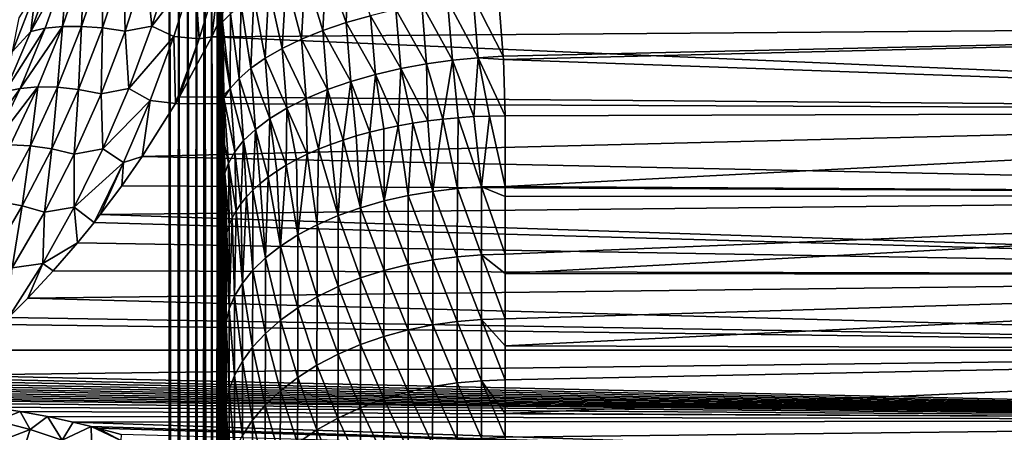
# Model space of a CAD drawing. Header units: metres. Extents: x -36 to 82, y -104 to 104.
# Tile 90 of 245: x 12 to 30, y -16 to -8. Entities that reach past the tile are written whole.
import ezdxf

# ---------------------------------------------------------------- set-up
doc = ezdxf.new("R2010")
doc.units = ezdxf.units.M
doc.layers.add('solid_FIT-SHOWER-153_SW0001', color=7, linetype='CONTINUOUS')

msp = doc.modelspace()

# ---------------------------------------------------------------- linework, layer by layer
at = {"layer": 'solid_FIT-SHOWER-153_SW0001'}
for points in [[(-14.693668, -42.661289, 16.90811), (14.69363, -42.661285, 16.90811), (14.69341, 0.000001, 16.90811)], [(-14.693445, 0, 16.90811), (-14.693668, -42.661289, 16.90811), (14.69341, 0.000001, 16.90811)], [(14.840259, -85.322609, 16.897287), (14.863843, -0.000003, 16.893169), (14.69341, 0.000001, 16.90811)], [(14.69363, -42.661285, 16.90811), (14.840259, -85.322609, 16.897287), (14.69341, 0.000001, 16.90811)], [(15.237673, -85.322609, 16.746943), (15.326338, 0.000001, 16.681465), (15.185075, 0, 16.778214)], [(15.237673, -85.322609, 16.746943), (15.336179, -85.322609, 16.674097), (15.326338, 0.000001, 16.681465)], [(15.447744, -85.322609, 16.564583), (15.449048, 0.000001, 16.562059), (15.326338, 0.000001, 16.681465)], [(15.34924, -85.322609, 16.662951), (15.447744, -85.322609, 16.564583), (15.326338, 0.000001, 16.681465)], [(15.336179, -85.322609, 16.674097), (15.34924, -85.322609, 16.662951), (15.326338, 0.000001, 16.681465)], [(15.447744, -85.322609, 16.564583), (15.459414, -85.322609, 16.550938), (15.449048, 0.000001, 16.562059)], [(15.531887, -85.322609, 16.453138), (15.549617, -0.000003, 16.423491), (15.449048, 0.000001, 16.562059)], [(15.459414, -85.322609, 16.550938), (15.531887, -85.322609, 16.453138), (15.449048, 0.000001, 16.562059)], [(14.840259, -85.322609, 16.897287), (14.86786, -85.322609, 16.892782), (14.863843, -0.000003, 16.893169)], [(14.981605, -85.322609, 16.865644), (15.029392, -0.000002, 16.849478), (14.863843, -0.000003, 16.893169)], [(14.86786, -85.322609, 16.892782), (14.981605, -85.322609, 16.865644), (14.863843, -0.000003, 16.893169)], [(14.981605, -85.322609, 16.865644), (15.035965, -85.322609, 16.847555), (15.029392, -0.000002, 16.849478)], [(15.114563, -85.322609, 16.815029), (15.185075, 0, 16.778214), (15.029392, -0.000002, 16.849478)], [(15.035965, -85.322609, 16.847555), (15.114563, -85.322609, 16.815029), (15.029392, -0.000002, 16.849478)], [(15.114563, -85.322609, 16.815029), (15.193583, -85.322609, 16.773954), (15.185075, 0, 16.778214)], [(15.193583, -85.322609, 16.773954), (15.237673, -85.322609, 16.746943), (15.185075, 0, 16.778214)], [(15.531887, -85.322609, 16.453138), (15.559357, -85.322609, 16.408405), (15.549617, -0.000003, 16.423491)], [(15.552677, -1.382191, 16.4184), (15.549617, -0.000003, 16.423491), (15.559357, -85.322609, 16.408405)], [(15.562223, -2.632337, 16.402006), (15.552677, -1.382191, 16.4184), (15.559357, -85.322609, 16.408405)], [(15.562223, -2.632337, 16.402006), (15.559357, -85.322609, 16.408405), (15.600142, -85.322609, 16.330135)], [(15.564146, -2.824377, 16.398613), (15.562223, -2.632337, 16.402006), (15.600142, -85.322609, 16.330135)], [(15.580478, -4.198067, 16.368481), (15.564146, -2.824377, 16.398613), (15.600142, -85.322609, 16.330135)], [(15.601105, -5.544863, 16.326429), (15.580478, -4.198067, 16.368481), (15.600142, -85.322609, 16.330135)], [(15.601105, -5.544863, 16.326429), (15.600142, -85.322609, 16.330135), (15.633045, -85.322609, 16.250856)], [(15.602719, -5.640616, 16.322916), (15.601105, -5.544863, 16.326429), (15.633045, -85.322609, 16.250856)], [(15.626426, -7.029202, 16.266562), (15.602719, -5.640616, 16.322916), (15.633045, -85.322609, 16.250856)], [(16.194208, -6.979848, -27.83548), (46.5, -6.809023, -27.893263), (46.5, -8.427298, -27.279453)], [(20.569891, -7.950819, 12.475847), (46.5, -8.427314, 12.279446), (46.5, -6.809039, 12.893258)], [(15.952712, -7.582722, -27.618458), (16.194208, -6.979848, -27.83548), (46.5, -8.427298, -27.279453)], [(15.628458, -7.146697, 16.261238), (15.626426, -7.029202, 16.266562), (15.633045, -85.322609, 16.250856)], [(15.628458, -7.146697, 16.261238), (15.633045, -85.322609, 16.250856), (15.650932, -85.322609, 16.197296)], [(15.650097, -8.398833, 16.197737), (15.628458, -7.146697, 16.261238), (15.650932, -85.322609, 16.197296)], [(15.792032, -8.259238, 15.797091), (15.628458, -7.146697, 16.261238), (15.650097, -8.398833, 16.197737)], [(13.175879, -7.363005, -28.974936), (12.789272, -8.483081, -28.429365), (12.880677, -7.397285, -29.341593)], [(13.132355, -8.481178, -28.097973), (12.789272, -8.483081, -28.429365), (13.175879, -7.363005, -28.974936)], [(13.512241, -7.354886, -28.63682), (13.132355, -8.481178, -28.097973), (13.175879, -7.363005, -28.974936)], [(13.507801, -8.509785, -27.802402), (13.132355, -8.481178, -28.097973), (13.512241, -7.354886, -28.63682)], [(13.88341, -7.373662, -28.335123), (13.507801, -8.509785, -27.802402), (13.512241, -7.354886, -28.63682)], [(13.907594, -8.568285, -27.548956), (13.507801, -8.509785, -27.802402), (13.88341, -7.373662, -28.335123)], [(14.28146, -7.418927, -28.076284), (13.907594, -8.568285, -27.548956), (13.88341, -7.373662, -28.335123)], [(14.742886, -7.332658, -27.928864), (14.384122, -8.477189, -27.427036), (14.28146, -7.418927, -28.076284)], [(15.148153, -7.491722, -27.739433), (14.384122, -8.477189, -27.427036), (14.742886, -7.332658, -27.928864)], [(17.893091, -7.274008, 13.480974), (17.496803, -7.393379, 13.71917), (17.852289, -8.414989, 13.159225)], [(17.893091, -7.274008, 13.480974), (17.852289, -8.414989, 13.159225), (18.288868, -8.290303, 12.9357)], [(12.880677, -7.397285, -29.341593), (12.224508, -8.574496, -29.167868), (12.631028, -7.455943, -29.728056)], [(12.880677, -7.397285, -29.341593), (12.4851, -8.514813, -28.788853), (12.224508, -8.574496, -29.167868)], [(12.631028, -7.455943, -29.728056), (12.224508, -8.574496, -29.167868), (12.312943, -7.867753, -29.967695)], [(12.789272, -8.483081, -28.429365), (12.4851, -8.514813, -28.788853), (12.880677, -7.397285, -29.341593)], [(14.384122, -8.477189, -27.427036), (13.907594, -8.568285, -27.548956), (14.28146, -7.418927, -28.076284)], [(15.148153, -7.491722, -27.739433), (14.779527, -8.663961, -27.232218), (14.384122, -8.477189, -27.427036)], [(15.228978, -8.706181, -27.16342), (14.779527, -8.663961, -27.232218), (15.148153, -7.491722, -27.739433)], [(15.594929, -7.524105, -27.657934), (15.228978, -8.706181, -27.16342), (15.148153, -7.491722, -27.739433)], [(15.594929, -7.524105, -27.657934), (15.455621, -8.666733, -27.175816), (15.228978, -8.706181, -27.16342)], [(15.594929, -7.524105, -27.657934), (15.952712, -7.582722, -27.618458), (15.455621, -8.666733, -27.175816)], [(17.124769, -7.522972, 13.995182), (16.782553, -7.661131, 14.305725), (17.057039, -8.708729, 13.734419)], [(17.124769, -7.522972, 13.995182), (17.057039, -8.708729, 13.734419), (17.439295, -8.55508, 13.426525)], [(17.496803, -7.393379, 13.71917), (17.124769, -7.522972, 13.995182), (17.439295, -8.55508, 13.426525)], [(17.496803, -7.393379, 13.71917), (17.439295, -8.55508, 13.426525), (17.852289, -8.414989, 13.159225)], [(15.455621, -8.666733, -27.175816), (15.952712, -7.582722, -27.618458), (46.5, -8.427298, -27.279453)], [(16.782553, -7.661131, 14.305725), (16.474947, -7.805943, 14.64652), (16.711851, -8.873608, 14.078366)], [(16.782553, -7.661131, 14.305725), (16.711851, -8.873608, 14.078366), (17.057039, -8.708729, 13.734419)], [(12.312943, -7.867753, -29.967695), (11.897537, -8.930847, -29.406042), (12.019745, -8.32598, -30.185055)], [(12.224508, -8.574496, -29.167868), (11.897537, -8.930847, -29.406042), (12.312943, -7.867753, -29.967695)], [(16.474947, -7.805943, 14.64652), (16.205755, -7.955328, 15.012483), (16.408905, -9.04704, 14.452686)], [(16.474947, -7.805943, 14.64652), (16.408905, -9.04704, 14.452686), (16.711851, -8.873608, 14.078366)], [(16.205755, -7.955328, 15.012483), (15.977634, -8.107135, 15.397978), (16.151953, -9.226132, 14.850866)], [(16.205755, -7.955328, 15.012483), (16.151953, -9.226132, 14.850866), (16.408905, -9.04704, 14.452686)], [(19.664637, -8.01887, 12.537729), (19.202461, -8.091798, 12.625373), (19.753584, -9.084847, 12.077489)], [(20.121389, -7.963202, 12.492488), (19.664637, -8.01887, 12.537729), (20.211378, -9.03964, 12.029387)], [(19.664637, -8.01887, 12.537729), (19.753584, -9.084847, 12.077489), (20.211378, -9.03964, 12.029387)], [(20.121389, -7.963202, 12.492488), (20.656105, -9.014861, 12.018767), (20.569891, -7.950819, 12.475847)], [(20.121389, -7.963202, 12.492488), (20.211378, -9.03964, 12.029387), (20.656105, -9.014861, 12.018767)], [(20.569891, -7.950819, 12.475847), (20.656105, -9.014861, 12.018767), (46.5, -8.427314, 12.279446)], [(15.977634, -8.107135, 15.397978), (15.792032, -8.259238, 15.797091), (15.943191, -9.407935, 15.265924)], [(15.977634, -8.107135, 15.397978), (15.943191, -9.407935, 15.265924), (16.151953, -9.226132, 14.850866)], [(18.741457, -8.18233, 12.757666), (18.288868, -8.290303, 12.9357), (18.828312, -9.234209, 12.300301)], [(19.202461, -8.091798, 12.625373), (18.741457, -8.18233, 12.757666), (19.290356, -9.149486, 12.16708)], [(18.741457, -8.18233, 12.757666), (18.828312, -9.234209, 12.300301), (19.290356, -9.149486, 12.16708)], [(19.202461, -8.091798, 12.625373), (19.290356, -9.149486, 12.16708), (19.753584, -9.084847, 12.077489)], [(15.455621, -8.666733, -27.175816), (46.5, -8.427298, -27.279453), (46.5, -9.99121, -26.537455)], [(15.792032, -8.259238, 15.797091), (15.650097, -8.398833, 16.197737), (15.783249, -9.589592, 15.690787)], [(15.650097, -8.398833, 16.197737), (15.650932, -85.322609, 16.197296), (15.678374, -85.322609, 16.082817)], [(15.657413, -8.832555, 16.172461), (15.650097, -8.398833, 16.197737), (15.678374, -85.322609, 16.082817)], [(15.783249, -9.589592, 15.690787), (15.650097, -8.398833, 16.197737), (15.657413, -8.832555, 16.172461)], [(15.792032, -8.259238, 15.797091), (15.783249, -9.589592, 15.690787), (15.943191, -9.407935, 15.265924)], [(17.852289, -8.414989, 13.159225), (17.439295, -8.55508, 13.426525), (17.937187, -9.463683, 12.700336)], [(18.288868, -8.290303, 12.9357), (17.852289, -8.414989, 13.159225), (18.374716, -9.339117, 12.478157)], [(17.852289, -8.414989, 13.159225), (17.937187, -9.463683, 12.700336), (18.374716, -9.339117, 12.478157)], [(18.288868, -8.290303, 12.9357), (18.374716, -9.339117, 12.478157), (18.828312, -9.234209, 12.300301)], [(20.659342, -9.070252, 11.993089), (46.5, -8.427314, 12.279446), (20.656105, -9.014861, 12.018767)], [(20.659342, -9.070252, 11.993089), (46.5, -9.991226, 11.537445), (46.5, -8.427314, 12.279446)], [(12.4851, -8.514813, -28.788853), (11.766757, -9.644164, -28.543112), (12.224508, -8.574496, -29.167868)], [(12.4851, -8.514813, -28.788853), (12.038461, -9.586607, -28.171644), (11.766757, -9.644164, -28.543112)], [(12.224508, -8.574496, -29.167868), (11.766757, -9.644164, -28.543112), (11.897537, -8.930847, -29.406042)], [(12.789272, -8.483081, -28.429365), (12.038461, -9.586607, -28.171644), (12.4851, -8.514813, -28.788853)], [(12.789272, -8.483081, -28.429365), (12.351528, -9.560365, -27.81942), (12.038461, -9.586607, -28.171644)], [(12.701001, -9.567345, -27.494841), (12.351528, -9.560365, -27.81942), (12.789272, -8.483081, -28.429365)], [(13.132355, -8.481178, -28.097973), (12.701001, -9.567345, -27.494841), (12.789272, -8.483081, -28.429365)], [(13.080142, -9.608106, -27.205473), (12.701001, -9.567345, -27.494841), (13.132355, -8.481178, -28.097973)], [(13.507801, -8.509785, -27.802402), (13.080142, -9.608106, -27.205473), (13.132355, -8.481178, -28.097973)], [(13.480855, -9.681775, -26.957493), (13.080142, -9.608106, -27.205473), (13.507801, -8.509785, -27.802402)], [(13.907594, -8.568285, -27.548956), (13.480855, -9.681775, -26.957493), (13.507801, -8.509785, -27.802402)], [(13.97366, -9.589303, -26.863087), (13.480855, -9.681775, -26.957493), (13.907594, -8.568285, -27.548956)], [(14.384122, -8.477189, -27.427036), (13.97366, -9.589303, -26.863087), (13.907594, -8.568285, -27.548956)], [(14.779527, -8.663961, -27.232218), (13.97366, -9.589303, -26.863087), (14.384122, -8.477189, -27.427036)], [(17.439295, -8.55508, 13.426525), (17.057039, -8.708729, 13.734419), (17.523321, -9.606719, 12.965094)], [(17.439295, -8.55508, 13.426525), (17.523321, -9.606719, 12.965094), (17.937187, -9.463683, 12.700336)], [(14.779527, -8.663961, -27.232218), (14.357068, -9.80401, -26.662094), (13.97366, -9.589303, -26.863087)], [(14.779527, -8.663961, -27.232218), (14.810666, -9.855822, -26.607925), (14.357068, -9.80401, -26.662094)], [(15.228978, -8.706181, -27.16342), (14.810666, -9.855822, -26.607925), (14.779527, -8.663961, -27.232218)], [(15.228978, -8.706181, -27.16342), (14.878646, -9.739923, -26.667261), (14.810666, -9.855822, -26.607925)], [(14.878646, -9.739923, -26.667261), (15.455621, -8.666733, -27.175816), (46.5, -9.99121, -26.537455)], [(15.228978, -8.706181, -27.16342), (15.455621, -8.666733, -27.175816), (14.878646, -9.739923, -26.667261)], [(17.057039, -8.708729, 13.734419), (16.711851, -8.873608, 14.078366), (17.140291, -9.766401, 13.269256)], [(17.057039, -8.708729, 13.734419), (17.140291, -9.766401, 13.269256), (17.523321, -9.606719, 12.965094)], [(15.670978, -9.700888, 16.117052), (15.657413, -8.832555, 16.172461), (15.678374, -85.322609, 16.082817)], [(15.783249, -9.589592, 15.690787), (15.657413, -8.832555, 16.172461), (15.670978, -9.700888, 16.117052)], [(16.711851, -8.873608, 14.078366), (16.408905, -9.04704, 14.452686), (16.794445, -9.940331, 13.608325)], [(16.711851, -8.873608, 14.078366), (16.794445, -9.940331, 13.608325), (17.140291, -9.766401, 13.269256)], [(16.408905, -9.04704, 14.452686), (16.151953, -9.226132, 14.850866), (16.490967, -10.125666, 13.976701)], [(16.408905, -9.04704, 14.452686), (16.490967, -10.125666, 13.976701), (16.794445, -9.940331, 13.608325)], [(19.753584, -9.084847, 12.077489), (19.290356, -9.149486, 12.16708), (19.580618, -10.134382, 11.603698)], [(19.753584, -9.084847, 12.077489), (19.580618, -10.134382, 11.603698), (19.855629, -10.108764, 11.555358)], [(20.211378, -9.03964, 12.029387), (19.753584, -9.084847, 12.077489), (20.133997, -10.090369, 11.520641)], [(19.753584, -9.084847, 12.077489), (19.855629, -10.108764, 11.555358), (20.133997, -10.090369, 11.520641)], [(20.211378, -9.03964, 12.029387), (20.133997, -10.090369, 11.520641), (20.413717, -10.079344, 11.499823)], [(20.659342, -9.070252, 11.993089), (20.656105, -9.014861, 12.018767), (20.211378, -9.03964, 12.029387)], [(20.211378, -9.03964, 12.029387), (20.413717, -10.079344, 11.499823), (20.6933, -10.075691, 11.492906)], [(20.659342, -9.070252, 11.993089), (20.211378, -9.03964, 12.029387), (20.6933, -10.075691, 11.492906)], [(20.659342, -9.070252, 11.993089), (20.6933, -10.075691, 11.492906), (46.5, -9.991226, 11.537445)], [(16.151953, -9.226132, 14.850866), (15.943191, -9.407935, 15.265924), (16.233614, -10.319259, 14.367981)], [(16.151953, -9.226132, 14.850866), (16.233614, -10.319259, 14.367981), (16.490967, -10.125666, 13.976701)], [(18.828312, -9.234209, 12.300301), (18.374716, -9.339117, 12.478157), (18.780081, -10.253879, 11.829126)], [(18.828312, -9.234209, 12.300301), (18.780081, -10.253879, 11.829126), (19.041912, -10.207069, 11.740828)], [(19.290356, -9.149486, 12.16708), (18.828312, -9.234209, 12.300301), (19.309389, -10.167146, 11.66551)], [(18.828312, -9.234209, 12.300301), (19.041912, -10.207069, 11.740828), (19.309389, -10.167146, 11.66551)], [(19.290356, -9.149486, 12.16708), (19.309389, -10.167146, 11.66551), (19.580618, -10.134382, 11.603698)], [(15.943191, -9.407935, 15.265924), (15.783249, -9.589592, 15.690787), (16.024584, -10.517838, 14.77532)], [(15.943191, -9.407935, 15.265924), (16.024584, -10.517838, 14.77532), (16.233614, -10.319259, 14.367981)], [(17.937187, -9.463683, 12.700336), (17.523321, -9.606719, 12.965094), (17.800406, -10.507448, 12.307415)], [(17.937187, -9.463683, 12.700336), (17.800406, -10.507448, 12.307415), (18.033531, -10.4345, 12.169822)], [(18.374716, -9.339117, 12.478157), (17.937187, -9.463683, 12.700336), (18.274876, -10.367825, 12.044059)], [(17.937187, -9.463683, 12.700336), (18.033531, -10.4345, 12.169822), (18.274876, -10.367825, 12.044059)], [(18.374716, -9.339117, 12.478157), (18.274876, -10.367825, 12.044059), (18.524294, -10.30748, 11.930235)], [(18.374716, -9.339117, 12.478157), (18.524294, -10.30748, 11.930235), (18.780081, -10.253879, 11.829126)], [(12.038461, -9.586607, -28.171644), (11.261037, -10.662571, -27.860889), (11.766757, -9.644164, -28.543112)], [(12.038461, -9.586607, -28.171644), (11.543564, -10.610292, -27.496782), (11.261037, -10.662571, -27.860889)], [(12.351528, -9.560365, -27.81942), (11.543564, -10.610292, -27.496782), (12.038461, -9.586607, -28.171644)], [(12.351528, -9.560365, -27.81942), (11.865008, -10.592473, -27.151646), (11.543564, -10.610292, -27.496782)], [(12.220129, -10.610974, -26.833714), (11.865008, -10.592473, -27.151646), (12.351528, -9.560365, -27.81942)], [(12.701001, -9.567345, -27.494841), (12.220129, -10.610974, -26.833714), (12.351528, -9.560365, -27.81942)], [(12.602009, -10.666173, -26.550404), (12.220129, -10.610974, -26.833714), (12.701001, -9.567345, -27.494841)], [(13.080142, -9.608106, -27.205473), (12.602009, -10.666173, -26.550404), (12.701001, -9.567345, -27.494841)], [(13.002492, -10.756886, -26.307756), (12.602009, -10.666173, -26.550404), (13.080142, -9.608106, -27.205473)], [(13.480855, -9.681775, -26.957493), (13.002492, -10.756886, -26.307756), (13.080142, -9.608106, -27.205473)], [(13.97366, -9.589303, -26.863087), (13.512393, -10.666453, -26.242357), (13.480855, -9.681775, -26.957493)], [(14.357068, -9.80401, -26.662094), (13.512393, -10.666453, -26.242357), (13.97366, -9.589303, -26.863087)], [(15.783249, -9.589592, 15.690787), (15.670978, -9.700888, 16.117052), (15.671862, -9.762603, 16.112896)], [(15.783249, -9.589592, 15.690787), (15.671862, -9.762603, 16.112896), (15.864503, -10.718178, 15.191797)], [(15.783249, -9.589592, 15.690787), (15.864503, -10.718178, 15.191797), (16.024584, -10.517838, 14.77532)], [(17.523321, -9.606719, 12.965094), (17.140291, -9.766401, 13.269256), (17.362085, -10.671144, 12.61616)], [(17.523321, -9.606719, 12.965094), (17.362085, -10.671144, 12.61616), (17.576153, -10.586488, 12.456492)], [(17.523321, -9.606719, 12.965094), (17.576153, -10.586488, 12.456492), (17.800406, -10.507448, 12.307415)], [(13.512393, -10.666453, -26.242357), (13.002492, -10.756886, -26.307756), (13.480855, -9.681775, -26.957493)], [(14.357068, -9.80401, -26.662094), (13.881503, -10.909212, -26.034428), (13.512393, -10.666453, -26.242357)], [(14.357068, -9.80401, -26.662094), (14.216047, -10.799694, -26.090767), (13.881503, -10.909212, -26.034428)], [(14.357068, -9.80401, -26.662094), (14.810666, -9.855822, -26.607925), (14.216047, -10.799694, -26.090767)], [(14.810666, -9.855822, -26.607925), (14.878646, -9.739923, -26.667261), (46.5, -9.99121, -26.537455)], [(15.671862, -9.762603, 16.112896), (15.670978, -9.700888, 16.117052), (15.678374, -85.322609, 16.082817)], [(15.671862, -9.762603, 16.112896), (15.678374, -85.322609, 16.082817), (15.682764, -85.322609, 16.05611)], [(15.682331, -10.587785, 16.054626), (15.671862, -9.762603, 16.112896), (15.682764, -85.322609, 16.05611)], [(15.752519, -10.917247, 15.610755), (15.671862, -9.762603, 16.112896), (15.682331, -10.587785, 16.054626)], [(15.864503, -10.718178, 15.191797), (15.671862, -9.762603, 16.112896), (15.752519, -10.917247, 15.610755)], [(17.140291, -9.766401, 13.269256), (16.794445, -9.940331, 13.608325), (17.15823, -10.761401, 12.78639)], [(17.140291, -9.766401, 13.269256), (17.15823, -10.761401, 12.78639), (17.362085, -10.671144, 12.61616)], [(14.216047, -10.799694, -26.090767), (14.810666, -9.855822, -26.607925), (46.5, -9.99121, -26.537455)], [(14.216047, -10.799694, -26.090767), (46.5, -9.99121, -26.537455), (46.5, -11.491524, -25.671236)], [(16.794445, -9.940331, 13.608325), (16.490967, -10.125666, 13.976701), (16.784719, -10.957128, 13.155536)], [(16.794445, -9.940331, 13.608325), (16.784719, -10.957128, 13.155536), (16.9655, -10.856873, 12.966452)], [(16.794445, -9.940331, 13.608325), (16.9655, -10.856873, 12.966452), (17.15823, -10.761401, 12.78639)], [(20.693157, -11.334971, 10.76933), (46.5, -11.491538, 10.671227), (46.5, -9.991226, 11.537445)], [(20.693157, -11.334971, 10.76933), (46.5, -9.991226, 11.537445), (20.6933, -10.075691, 11.492906)], [(16.490967, -10.125666, 13.976701), (16.233614, -10.319259, 14.367981), (16.460131, -11.171348, 13.55955)], [(16.490967, -10.125666, 13.976701), (16.460131, -11.171348, 13.55955), (16.615927, -11.062159, 13.353622)], [(16.490967, -10.125666, 13.976701), (16.615927, -11.062159, 13.353622), (16.784719, -10.957128, 13.155536)], [(19.400127, -11.42449, 10.913942), (19.309389, -10.167146, 11.66551), (19.041912, -10.207069, 11.740828)], [(19.400127, -11.42449, 10.913942), (19.580618, -10.134382, 11.603698), (19.309389, -10.167146, 11.66551)], [(19.838226, -11.373676, 10.83196), (19.580618, -10.134382, 11.603698), (19.400127, -11.42449, 10.913942)], [(19.838226, -11.373676, 10.83196), (19.855629, -10.108764, 11.555358), (19.580618, -10.134382, 11.603698)], [(20.27083, -11.344314, 10.784553), (19.855629, -10.108764, 11.555358), (19.838226, -11.373676, 10.83196)], [(20.27083, -11.344314, 10.784553), (20.133997, -10.090369, 11.520641), (19.855629, -10.108764, 11.555358)], [(20.27083, -11.344314, 10.784553), (20.413717, -10.079344, 11.499823), (20.133997, -10.090369, 11.520641)], [(20.27083, -11.344314, 10.784553), (20.693157, -11.334971, 10.76933), (20.413717, -10.079344, 11.499823)], [(20.693157, -11.334971, 10.76933), (20.6933, -10.075691, 11.492906), (20.413717, -10.079344, 11.499823)], [(16.233614, -10.319259, 14.367981), (16.024584, -10.517838, 14.77532), (16.188826, -11.401215, 13.993068)], [(16.233614, -10.319259, 14.367981), (16.188826, -11.401215, 13.993068), (16.317722, -11.284389, 13.772742)], [(16.233614, -10.319259, 14.367981), (16.317722, -11.284389, 13.772742), (16.460131, -11.171348, 13.55955)], [(18.530022, -11.594202, 11.187643), (18.524294, -10.30748, 11.930235), (18.274876, -10.367825, 12.044059)], [(18.530022, -11.594202, 11.187643), (18.780081, -10.253879, 11.829126), (18.524294, -10.30748, 11.930235)], [(18.962036, -11.497816, 11.032209), (18.780081, -10.253879, 11.829126), (18.530022, -11.594202, 11.187643)], [(18.962036, -11.497816, 11.032209), (19.041912, -10.207069, 11.740828), (18.780081, -10.253879, 11.829126)], [(19.400127, -11.42449, 10.913942), (19.041912, -10.207069, 11.740828), (18.962036, -11.497816, 11.032209)], [(16.024584, -10.517838, 14.77532), (15.864503, -10.718178, 15.191797), (15.974314, -11.643673, 14.450326)], [(16.024584, -10.517838, 14.77532), (15.974314, -11.643673, 14.450326), (16.074322, -11.521028, 14.219027)], [(16.024584, -10.517838, 14.77532), (16.074322, -11.521028, 14.219027), (16.188826, -11.401215, 13.993068)], [(17.709919, -11.855283, 11.6086), (17.800406, -10.507448, 12.307415), (17.576153, -10.586488, 12.456492)], [(18.110489, -11.713594, 11.380155), (17.800406, -10.507448, 12.307415), (17.709919, -11.855283, 11.6086)], [(18.110489, -11.713594, 11.380155), (18.033531, -10.4345, 12.169822), (17.800406, -10.507448, 12.307415)], [(18.110489, -11.713594, 11.380155), (18.274876, -10.367825, 12.044059), (18.033531, -10.4345, 12.169822)], [(18.530022, -11.594202, 11.187643), (18.274876, -10.367825, 12.044059), (18.110489, -11.713594, 11.380155)], [(12.220129, -10.610974, -26.833714), (11.691623, -11.610114, -26.120752), (11.865008, -10.592473, -27.151646)], [(12.074864, -11.682119, -25.843107), (11.691623, -11.610114, -26.120752), (12.220129, -10.610974, -26.833714)], [(12.602009, -10.666173, -26.550404), (12.074864, -11.682119, -25.843107), (12.220129, -10.610974, -26.833714)], [(12.473583, -11.791838, -25.605453), (12.074864, -11.682119, -25.843107), (12.602009, -10.666173, -26.550404)], [(13.002492, -10.756886, -26.307756), (12.473583, -11.791838, -25.605453), (12.602009, -10.666173, -26.550404)], [(13.512393, -10.666453, -26.242357), (13.001156, -11.706929, -25.570013), (13.002492, -10.756886, -26.307756)], [(13.881503, -10.909212, -26.034428), (13.001156, -11.706929, -25.570013), (13.512393, -10.666453, -26.242357)], [(15.682331, -10.587785, 16.054626), (15.682764, -85.322609, 16.05611), (15.693915, -85.322609, 15.908991)], [(15.687329, -11.100207, 16.016022), (15.682331, -10.587785, 16.054626), (15.693915, -85.322609, 15.908991)], [(15.752519, -10.917247, 15.610755), (15.682331, -10.587785, 16.054626), (15.687329, -11.100207, 16.016022)], [(15.864503, -10.718178, 15.191797), (15.752519, -10.917247, 15.610755), (15.888999, -11.768968, 14.686617)], [(15.864503, -10.718178, 15.191797), (15.888999, -11.768968, 14.686617), (15.974314, -11.643673, 14.450326)], [(17.334557, -12.017889, 11.870755), (17.362085, -10.671144, 12.61616), (17.15823, -10.761401, 12.78639)], [(17.709919, -11.855283, 11.6086), (17.362085, -10.671144, 12.61616), (17.334557, -12.017889, 11.870755)], [(17.709919, -11.855283, 11.6086), (17.576153, -10.586488, 12.456492), (17.362085, -10.671144, 12.61616)], [(13.001156, -11.706929, -25.570013), (12.473583, -11.791838, -25.605453), (13.002492, -10.756886, -26.307756)], [(13.85214, -11.32112, -25.777916), (14.216047, -10.799694, -26.090767), (46.5, -11.491524, -25.671236)], [(13.881503, -10.909212, -26.034428), (14.216047, -10.799694, -26.090767), (13.85214, -11.32112, -25.777916)], [(16.990112, -12.199399, 12.163372), (16.9655, -10.856873, 12.966452), (16.784719, -10.957128, 13.155536)], [(16.990112, -12.199399, 12.163372), (17.15823, -10.761401, 12.78639), (16.9655, -10.856873, 12.966452)], [(17.334557, -12.017889, 11.870755), (17.15823, -10.761401, 12.78639), (16.990112, -12.199399, 12.163372)], [(13.881503, -10.909212, -26.034428), (13.354082, -11.976986, -25.355022), (13.001156, -11.706929, -25.570013)], [(13.881503, -10.909212, -26.034428), (13.465562, -11.835114, -25.449375), (13.354082, -11.976986, -25.355022)], [(13.881503, -10.909212, -26.034428), (13.85214, -11.32112, -25.777916), (13.465562, -11.835114, -25.449375)], [(15.752519, -10.917247, 15.610755), (15.687329, -11.100207, 16.016022), (15.764188, -12.024849, 15.16918)], [(15.752519, -10.917247, 15.610755), (15.818969, -11.896021, 14.926227), (15.888999, -11.768968, 14.686617)], [(15.752519, -10.917247, 15.610755), (15.764188, -12.024849, 15.16918), (15.818969, -11.896021, 14.926227)], [(16.681477, -12.397243, 12.482309), (16.615927, -11.062159, 13.353622), (16.460131, -11.171348, 13.55955)], [(16.681477, -12.397243, 12.482309), (16.784719, -10.957128, 13.155536), (16.615927, -11.062159, 13.353622)], [(16.990112, -12.199399, 12.163372), (16.784719, -10.957128, 13.155536), (16.681477, -12.397243, 12.482309)], [(15.687329, -11.100207, 16.016022), (15.693873, -80.208374, 15.908256), (15.693829, -74.856888, 15.907791)], [(15.693783, -69.329132, 15.907608), (15.690228, -11.493245, 15.985221), (15.687329, -11.100207, 16.016022)], [(15.687329, -11.100207, 16.016022), (15.693829, -74.856888, 15.907791), (15.693783, -69.329132, 15.907608)], [(15.687329, -11.100207, 16.016022), (15.693915, -85.322609, 15.908991), (15.693873, -80.208374, 15.908256)], [(15.724827, -12.155252, 15.415101), (15.687329, -11.100207, 16.016022), (15.690228, -11.493245, 15.985221)], [(15.724827, -12.155252, 15.415101), (15.764188, -12.024849, 15.16918), (15.687329, -11.100207, 16.016022)], [(16.412485, -12.608416, 12.822723), (16.460131, -11.171348, 13.55955), (16.317722, -11.284389, 13.772742)], [(16.681477, -12.397243, 12.482309), (16.460131, -11.171348, 13.55955), (16.412485, -12.608416, 12.822723)], [(13.465562, -11.835114, -25.449375), (13.85214, -11.32112, -25.777916), (46.5, -11.491524, -25.671236)], [(16.185772, -12.829627, 13.179308), (16.188826, -11.401215, 13.993068), (16.074322, -11.521028, 14.219027)], [(16.412485, -12.608416, 12.822723), (16.188826, -11.401215, 13.993068), (16.185772, -12.829627, 13.179308)], [(16.412485, -12.608416, 12.822723), (16.317722, -11.284389, 13.772742), (16.188826, -11.401215, 13.993068)], [(19.838226, -11.373676, 10.83196), (19.400127, -11.42449, 10.913942), (19.837885, -12.587206, 10.020974)], [(19.838226, -11.373676, 10.83196), (19.837885, -12.587206, 10.020974), (20.270538, -12.554723, 9.975632)], [(20.27083, -11.344314, 10.784553), (19.838226, -11.373676, 10.83196), (20.270538, -12.554723, 9.975632)], [(20.27083, -11.344314, 10.784553), (20.270538, -12.554723, 9.975632), (20.692902, -12.544313, 9.961105)], [(20.27083, -11.344314, 10.784553), (20.693127, -11.514329, 10.656823), (20.693157, -11.334971, 10.76933)], [(20.27083, -11.344314, 10.784553), (20.692902, -12.544313, 9.961105), (20.693127, -11.514329, 10.656823)], [(20.693157, -11.334971, 10.76933), (20.693127, -11.514329, 10.656823), (46.5, -11.491538, 10.671227)], [(13.465562, -11.835114, -25.449375), (46.5, -11.491524, -25.671236), (46.5, -12.916047, -24.68784)], [(15.693352, -18.397642, 15.908463), (15.6933, -12.41727, 15.909026), (15.690228, -11.493245, 15.985221)], [(15.701195, -12.286291, 15.662222), (15.690228, -11.493245, 15.985221), (15.6933, -12.41727, 15.909026)], [(15.693401, -24.260601, 15.908073), (15.693352, -18.397642, 15.908463), (15.690228, -11.493245, 15.985221)], [(15.69345, -30.000105, 15.907854), (15.693401, -24.260601, 15.908073), (15.690228, -11.493245, 15.985221)], [(15.693498, -35.615929, 15.90784), (15.69345, -30.000105, 15.907854), (15.690228, -11.493245, 15.985221)], [(15.690228, -11.493245, 15.985221), (15.693684, -57.74033, 15.90842), (15.693632, -51.723423, 15.908717)], [(15.693783, -69.329132, 15.907608), (15.693734, -63.622791, 15.907878), (15.690228, -11.493245, 15.985221)], [(15.693632, -51.723423, 15.908717), (15.693588, -46.47583, 15.908532), (15.690228, -11.493245, 15.985221)], [(15.693588, -46.47583, 15.908532), (15.693544, -41.107307, 15.907891), (15.690228, -11.493245, 15.985221)], [(15.701195, -12.286291, 15.662222), (15.724827, -12.155252, 15.415101), (15.690228, -11.493245, 15.985221)], [(15.693544, -41.107307, 15.907891), (15.693498, -35.615929, 15.90784), (15.690228, -11.493245, 15.985221)], [(15.690228, -11.493245, 15.985221), (15.693734, -63.622791, 15.907878), (15.693684, -57.74033, 15.90842)], [(16.002703, -13.057459, 13.546556), (16.074322, -11.521028, 14.219027), (15.974314, -11.643673, 14.450326)], [(16.185772, -12.829627, 13.179308), (16.074322, -11.521028, 14.219027), (16.002703, -13.057459, 13.546556)], [(18.530022, -11.594202, 11.187643), (18.110489, -11.713594, 11.380155), (18.529537, -12.831256, 10.361067)], [(18.530022, -11.594202, 11.187643), (18.529537, -12.831256, 10.361067), (18.961596, -12.724582, 10.212453)], [(18.962036, -11.497816, 11.032209), (18.530022, -11.594202, 11.187643), (18.961596, -12.724582, 10.212453)], [(18.962036, -11.497816, 11.032209), (18.961596, -12.724582, 10.212453), (19.399734, -12.643434, 10.099369)], [(19.400127, -11.42449, 10.913942), (18.962036, -11.497816, 11.032209), (19.399734, -12.643434, 10.099369)], [(19.400127, -11.42449, 10.913942), (19.399734, -12.643434, 10.099369), (19.837885, -12.587206, 10.020974)], [(20.69281, -12.884287, 9.711773), (46.5, -12.916059, 9.68783), (46.5, -11.491538, 10.671227)], [(20.692902, -12.544313, 9.961105), (20.69281, -12.884287, 9.711773), (46.5, -11.491538, 10.671227)], [(20.693127, -11.514329, 10.656823), (20.692902, -12.544313, 9.961105), (46.5, -11.491538, 10.671227)], [(12.074864, -11.682119, -25.843107), (11.498634, -12.654773, -25.089802), (11.691623, -11.610114, -26.120752)], [(11.893669, -12.78537, -24.85659), (11.498634, -12.654773, -25.089802), (12.074864, -11.682119, -25.843107)], [(12.473583, -11.791838, -25.605453), (11.893669, -12.78537, -24.85659), (12.074864, -11.682119, -25.843107)], [(13.001156, -11.706929, -25.570013), (13.056691, -12.342362, -25.104433), (12.439521, -12.709413, -24.851442)], [(13.001156, -11.706929, -25.570013), (12.439521, -12.709413, -24.851442), (12.473583, -11.791838, -25.605453)], [(13.001156, -11.706929, -25.570013), (13.354082, -11.976986, -25.355022), (13.056691, -12.342362, -25.104433)], [(15.8634, -13.288532, 13.91902), (15.888999, -11.768968, 14.686617), (15.818969, -11.896021, 14.926227)], [(16.002703, -13.057459, 13.546556), (15.888999, -11.768968, 14.686617), (15.8634, -13.288532, 13.91902)], [(16.002703, -13.057459, 13.546556), (15.974314, -11.643673, 14.450326), (15.888999, -11.768968, 14.686617)], [(18.110489, -11.713594, 11.380155), (17.709919, -11.855283, 11.6086), (18.109968, -12.963398, 10.545125)], [(18.110489, -11.713594, 11.380155), (18.109968, -12.963398, 10.545125), (18.529537, -12.831256, 10.361067)], [(12.439521, -12.709413, -24.851442), (11.893669, -12.78537, -24.85659), (12.473583, -11.791838, -25.605453)], [(13.354082, -11.976986, -25.355022), (13.465562, -11.835114, -25.449375), (46.5, -12.916047, -24.68784)], [(15.766839, -13.519643, 14.291536), (15.818969, -11.896021, 14.926227), (15.764188, -12.024849, 15.16918)], [(15.8634, -13.288532, 13.91902), (15.818969, -11.896021, 14.926227), (15.766839, -13.519643, 14.291536)], [(17.709919, -11.855283, 11.6086), (17.334557, -12.017889, 11.870755), (17.709368, -13.120221, 10.763533)], [(17.709919, -11.855283, 11.6086), (17.709368, -13.120221, 10.763533), (18.109968, -12.963398, 10.545125)], [(13.056691, -12.342362, -25.104433), (13.354082, -11.976986, -25.355022), (46.5, -12.916047, -24.68784)], [(15.766839, -13.519643, 14.291536), (15.764188, -12.024849, 15.16918), (15.724827, -12.155252, 15.415101)], [(17.334557, -12.017889, 11.870755), (16.990112, -12.199399, 12.163372), (17.333986, -13.300198, 11.014163)], [(17.334557, -12.017889, 11.870755), (17.333986, -13.300198, 11.014163), (17.709368, -13.120221, 10.763533)], [(15.711017, -13.747883, 14.659418), (15.701195, -12.286291, 15.662222), (15.6933, -12.41727, 15.909026)], [(15.711017, -13.747883, 14.659418), (15.724827, -12.155252, 15.415101), (15.701195, -12.286291, 15.662222)], [(15.766839, -13.519643, 14.291536), (15.724827, -12.155252, 15.415101), (15.711017, -13.747883, 14.659418)], [(16.990112, -12.199399, 12.163372), (16.681477, -12.397243, 12.482309), (16.989536, -13.5011, 11.293909)], [(16.990112, -12.199399, 12.163372), (16.989536, -13.5011, 11.293909), (17.333986, -13.300198, 11.014163)], [(12.439521, -12.709413, -24.851442), (13.056691, -12.342362, -25.104433), (12.625591, -12.839685, -24.745071)], [(12.625591, -12.839685, -24.745071), (13.056691, -12.342362, -25.104433), (46.5, -12.916047, -24.68784)], [(15.693098, -18.025379, 14.547678), (15.6933, -12.41727, 15.909026), (15.693352, -18.397642, 15.908463)], [(15.693146, -13.975682, 15.010603), (15.6933, -12.41727, 15.909026), (15.693098, -18.025379, 14.547678)], [(15.711017, -13.747883, 14.659418), (15.6933, -12.41727, 15.909026), (15.693146, -13.975682, 15.010603)], [(16.681477, -12.397243, 12.482309), (16.412485, -12.608416, 12.822723), (16.680906, -13.72008, 11.59881)], [(16.681477, -12.397243, 12.482309), (16.680906, -13.72008, 11.59881), (16.989536, -13.5011, 11.293909)], [(16.412485, -12.608416, 12.822723), (16.185772, -12.829627, 13.179308), (16.411934, -13.953815, 11.924235)], [(16.412485, -12.608416, 12.822723), (16.411934, -13.953815, 11.924235), (16.680906, -13.72008, 11.59881)], [(19.399734, -12.643434, 10.099369), (18.961596, -12.724582, 10.212453), (19.399292, -13.80442, 9.204275)], [(19.399734, -12.643434, 10.099369), (19.399292, -13.80442, 9.204275), (19.837463, -13.743044, 9.129829)], [(19.837885, -12.587206, 10.020974), (19.399734, -12.643434, 10.099369), (19.837463, -13.743044, 9.129829)], [(19.837885, -12.587206, 10.020974), (19.837463, -13.743044, 9.129829), (20.270138, -13.707596, 9.086758)], [(20.270538, -12.554723, 9.975632), (19.837885, -12.587206, 10.020974), (20.270138, -13.707596, 9.086758)], [(20.270538, -12.554723, 9.975632), (20.270138, -13.707596, 9.086758), (20.692528, -13.696327, 9.072888)], [(20.270538, -12.554723, 9.975632), (20.69281, -12.884287, 9.711773), (20.692902, -12.544313, 9.961105)], [(20.270538, -12.554723, 9.975632), (20.692528, -13.696327, 9.072888), (20.69281, -12.884287, 9.711773)], [(12.439521, -12.709413, -24.851442), (12.172277, -13.32404, -24.373646), (11.825591, -13.671254, -24.093576)], [(12.439521, -12.709413, -24.851442), (11.825591, -13.671254, -24.093576), (11.893669, -12.78537, -24.85659)], [(12.439521, -12.709413, -24.851442), (12.625591, -12.839685, -24.745071), (12.172277, -13.32404, -24.373646)], [(18.961596, -12.724582, 10.212453), (18.529537, -12.831256, 10.361067), (18.961134, -13.893007, 9.311648)], [(18.961596, -12.724582, 10.212453), (18.961134, -13.893007, 9.311648), (19.399292, -13.80442, 9.204275)], [(12.172277, -13.32404, -24.373646), (12.625591, -12.839685, -24.745071), (46.5, -12.916047, -24.68784)], [(12.172277, -13.32404, -24.373646), (46.5, -12.916047, -24.68784), (46.5, -14.256722, -23.593287)], [(16.185772, -12.829627, 13.179308), (16.002703, -13.057459, 13.546556), (16.185251, -14.198657, 12.26511)], [(16.185772, -12.829627, 13.179308), (16.185251, -14.198657, 12.26511), (16.411934, -13.953815, 11.924235)], [(18.109968, -12.963398, 10.545125), (17.709368, -13.120221, 10.763533), (18.109472, -14.153738, 9.62749)], [(18.109968, -12.963398, 10.545125), (18.109472, -14.153738, 9.62749), (18.529058, -14.009468, 9.452747)], [(18.529537, -12.831256, 10.361067), (18.109968, -12.963398, 10.545125), (18.529058, -14.009468, 9.452747)], [(18.529537, -12.831256, 10.361067), (18.529058, -14.009468, 9.452747), (18.961134, -13.893007, 9.311648)], [(20.692295, -14.177168, 8.663474), (46.5, -14.256732, 8.593278), (46.5, -12.916059, 9.68783)], [(20.692528, -13.696327, 9.072888), (20.692295, -14.177168, 8.663474), (46.5, -12.916059, 9.68783)], [(20.69281, -12.884287, 9.711773), (20.692528, -13.696327, 9.072888), (46.5, -12.916059, 9.68783)], [(16.002703, -13.057459, 13.546556), (15.8634, -13.288532, 13.91902), (16.002224, -14.450827, 12.616171)], [(16.002703, -13.057459, 13.546556), (16.002224, -14.450827, 12.616171), (16.185251, -14.198657, 12.26511)], [(17.709368, -13.120221, 10.763533), (17.333986, -13.300198, 11.014163), (17.70886, -14.324958, 9.834836)], [(17.709368, -13.120221, 10.763533), (17.70886, -14.324958, 9.834836), (18.109472, -14.153738, 9.62749)], [(11.825591, -13.671254, -24.093576), (12.172277, -13.32404, -24.373646), (46.5, -14.256722, -23.593287)], [(15.8634, -13.288532, 13.91902), (15.766839, -13.519643, 14.291536), (15.862971, -14.706579, 12.972207)], [(15.8634, -13.288532, 13.91902), (15.862971, -14.706579, 12.972207), (16.002224, -14.450827, 12.616171)], [(17.333986, -13.300198, 11.014163), (16.989536, -13.5011, 11.293909), (17.333471, -14.521462, 10.072765)], [(17.333986, -13.300198, 11.014163), (17.333471, -14.521462, 10.072765), (17.70886, -14.324958, 9.834836)], [(15.766839, -13.519643, 14.291536), (15.711017, -13.747883, 14.659418), (15.766468, -14.962371, 13.328284)], [(15.766839, -13.519643, 14.291536), (15.766468, -14.962371, 13.328284), (15.862971, -14.706579, 12.972207)], [(16.989536, -13.5011, 11.293909), (16.680906, -13.72008, 11.59881), (16.989019, -14.740814, 10.338329)], [(16.989536, -13.5011, 11.293909), (16.989019, -14.740814, 10.338329), (17.333471, -14.521462, 10.072765)], [(11.696746, -13.795695, -23.990263), (11.825591, -13.671254, -24.093576), (46.5, -14.256722, -23.593287)], [(20.270138, -13.707596, 9.086758), (20.692295, -14.177168, 8.663474), (20.692528, -13.696327, 9.072888)], [(11.198994, -14.254942, -23.594925), (11.696746, -13.795695, -23.990263), (46.5, -14.256722, -23.593287)], [(15.711017, -13.747883, 14.659418), (15.693146, -13.975682, 15.010603), (15.710708, -15.214981, 13.67992)], [(15.711017, -13.747883, 14.659418), (15.710708, -15.214981, 13.67992), (15.766468, -14.962371, 13.328284)], [(16.680906, -13.72008, 11.59881), (16.411934, -13.953815, 11.924235), (16.680391, -14.979909, 10.627767)], [(16.680906, -13.72008, 11.59881), (16.680391, -14.979909, 10.627767), (16.989019, -14.740814, 10.338329)], [(19.399292, -13.80442, 9.204275), (18.961134, -13.893007, 9.311648), (19.398407, -14.9023, 8.232763)], [(19.399292, -13.80442, 9.204275), (19.398407, -14.9023, 8.232763), (19.836679, -14.836042, 8.162564)], [(19.837463, -13.743044, 9.129829), (19.399292, -13.80442, 9.204275), (19.836679, -14.836042, 8.162564)], [(19.837463, -13.743044, 9.129829), (19.836679, -14.836042, 8.162564), (20.269455, -14.797787, 8.121929)], [(20.270138, -13.707596, 9.086758), (19.837463, -13.743044, 9.129829), (20.269455, -14.797787, 8.121929)], [(20.270138, -13.707596, 9.086758), (20.269455, -14.797787, 8.121929), (20.691942, -14.785622, 8.108825)], [(20.270138, -13.707596, 9.086758), (20.691942, -14.785622, 8.108825), (20.692295, -14.177168, 8.663474)], [(15.693118, -14.190163, 14.877054), (15.693146, -13.975682, 15.010603), (15.693098, -18.025379, 14.547678)], [(15.710708, -15.214981, 13.67992), (15.693146, -13.975682, 15.010603), (15.693118, -14.190163, 14.877054)], [(16.411934, -13.953815, 11.924235), (16.185251, -14.198657, 12.26511), (16.411425, -15.235112, 10.936681)], [(16.411934, -13.953815, 11.924235), (16.411425, -15.235112, 10.936681), (16.680391, -14.979909, 10.627767)], [(18.529058, -14.009468, 9.452747), (18.109472, -14.153738, 9.62749), (18.527987, -15.123701, 8.466994)], [(18.529058, -14.009468, 9.452747), (18.527987, -15.123701, 8.466994), (18.960152, -14.997948, 8.33399)], [(18.961134, -13.893007, 9.311648), (18.529058, -14.009468, 9.452747), (18.960152, -14.997948, 8.33399)], [(18.961134, -13.893007, 9.311648), (18.960152, -14.997948, 8.33399), (19.398407, -14.9023, 8.232763)], [(15.692903, -15.471799, 14.018085), (15.693118, -14.190163, 14.877054), (15.693098, -18.025379, 14.547678)], [(15.710708, -15.214981, 13.67992), (15.693118, -14.190163, 14.877054), (15.692903, -15.471799, 14.018085)], [(16.185251, -14.198657, 12.26511), (16.002224, -14.450827, 12.616171), (16.184755, -15.502445, 11.260255)], [(16.185251, -14.198657, 12.26511), (16.184755, -15.502445, 11.260255), (16.411425, -15.235112, 10.936681)], [(18.109472, -14.153738, 9.62749), (17.70886, -14.324958, 9.834836), (18.108324, -15.279488, 8.631698)], [(18.109472, -14.153738, 9.62749), (18.108324, -15.279488, 8.631698), (18.527987, -15.123701, 8.466994)], [(20.692295, -14.177168, 8.663474), (20.691942, -14.785622, 8.108825), (46.5, -14.256732, 8.593278)], [(10.679022, -14.701518, -23.188065), (11.198994, -14.254942, -23.594925), (46.5, -14.256722, -23.593287)], [(10.679022, -14.701518, -23.188065), (46.5, -14.256722, -23.593287), (46.5, -15.506069, -22.393337)], [(17.70886, -14.324958, 9.834836), (17.333471, -14.521462, 10.072765), (17.707653, -15.464382, 8.827117)], [(17.70886, -14.324958, 9.834836), (17.707653, -15.464382, 8.827117), (18.108324, -15.279488, 8.631698)], [(20.691483, -15.384984, 7.518397), (46.5, -15.506076, 7.393331), (46.5, -14.256732, 8.593278)], [(20.691942, -14.785622, 8.108825), (20.691483, -15.384984, 7.518397), (46.5, -14.256732, 8.593278)], [(16.002224, -14.450827, 12.616171), (15.862971, -14.706579, 12.972207), (16.001745, -15.777778, 11.593491)], [(16.002224, -14.450827, 12.616171), (16.001745, -15.777778, 11.593491), (16.184755, -15.502445, 11.260255)], [(17.333471, -14.521462, 10.072765), (16.989019, -14.740814, 10.338329), (17.332228, -15.676581, 9.051348)], [(17.333471, -14.521462, 10.072765), (17.332228, -15.676581, 9.051348), (17.707653, -15.464382, 8.827117)], [(10.59264, -14.807174, -23.088381), (10.638189, -14.756638, -23.136229), (46.5, -15.506069, -22.393337)], [(10.638189, -14.756638, -23.136229), (10.679022, -14.701518, -23.188065), (46.5, -15.506069, -22.393337)], [(15.862971, -14.706579, 12.972207), (15.766468, -14.962371, 13.328284), (15.862514, -16.057024, 11.931444)], [(15.862971, -14.706579, 12.972207), (15.862514, -16.057024, 11.931444), (16.001745, -15.777778, 11.593491)], [(16.989019, -14.740814, 10.338329), (16.680391, -14.979909, 10.627767), (16.987762, -15.913454, 9.301608)], [(16.989019, -14.740814, 10.338329), (16.987762, -15.913454, 9.301608), (17.332228, -15.676581, 9.051348)], [(10.462712, -14.935541, -22.965433), (10.501805, -14.895222, -23.004269), (46.5, -15.506069, -22.393337)], [(10.501805, -14.895222, -23.004269), (10.545656, -14.853275, -23.044458), (46.5, -15.506069, -22.393337)], [(10.545656, -14.853275, -23.044458), (10.59264, -14.807174, -23.088381), (46.5, -15.506069, -22.393337)], [(19.398407, -14.9023, 8.232763), (18.960152, -14.997948, 8.33399), (19.397354, -15.931937, 7.18924)], [(19.398407, -14.9023, 8.232763), (19.397354, -15.931937, 7.18924), (19.835686, -15.861121, 7.123601)], [(19.836679, -14.836042, 8.162564), (19.398407, -14.9023, 8.232763), (19.835686, -15.861121, 7.123601)], [(19.836679, -14.836042, 8.162564), (19.835686, -15.861121, 7.123601), (20.268522, -15.820251, 7.085575)], [(20.269455, -14.797787, 8.121929), (19.836679, -14.836042, 8.162564), (20.268522, -15.820251, 7.085575)], [(20.269455, -14.797787, 8.121929), (20.268522, -15.820251, 7.085575), (20.691057, -15.807282, 7.073257)], [(20.269455, -14.797787, 8.121929), (20.691483, -15.384984, 7.518397), (20.691942, -14.785622, 8.108825)], [(20.269455, -14.797787, 8.121929), (20.691057, -15.807282, 7.073257), (20.691483, -15.384984, 7.518397)], [(10.387043, -15.088188, -22.816545), (10.389873, -15.05202, -22.852091), (46.5, -15.506069, -22.393337)], [(10.395039, -15.120636, -22.784513), (10.387043, -15.088188, -22.816545), (46.5, -15.506069, -22.393337)], [(10.389873, -15.05202, -22.852091), (10.404333, -15.013691, -22.889578), (46.5, -15.506069, -22.393337)], [(10.404333, -15.013691, -22.889578), (10.429607, -14.974913, -22.927313), (46.5, -15.506069, -22.393337)], [(10.429607, -14.974913, -22.927313), (10.462712, -14.935541, -22.965433), (46.5, -15.506069, -22.393337)], [(15.766468, -14.962371, 13.328284), (15.710708, -15.214981, 13.67992), (15.766033, -16.336313, 12.26943)], [(15.766468, -14.962371, 13.328284), (15.766033, -16.336313, 12.26943), (15.862514, -16.057024, 11.931444)], [(16.680391, -14.979909, 10.627767), (16.411425, -15.235112, 10.936681), (16.679146, -16.171644, 9.574351)], [(16.680391, -14.979909, 10.627767), (16.679146, -16.171644, 9.574351), (16.987762, -15.913454, 9.301608)], [(18.960152, -14.997948, 8.33399), (18.527987, -15.123701, 8.466994), (18.95904, -16.034184, 7.283856)], [(18.960152, -14.997948, 8.33399), (18.95904, -16.034184, 7.283856), (19.397354, -15.931937, 7.18924)], [(10.413235, -15.148283, -22.757114), (10.395039, -15.120636, -22.784513), (46.5, -15.506069, -22.393337)], [(10.980855, -15.204791, -22.7008), (10.413235, -15.148283, -22.757114), (46.5, -15.506069, -22.393337)], [(11.521899, -15.271972, -22.633303), (10.980855, -15.204791, -22.7008), (46.5, -15.506069, -22.393337)], [(12.036171, -15.34971, -22.554447), (11.521899, -15.271972, -22.633303), (46.5, -15.506069, -22.393337)], [(11.62089, -15.512392, -22.403345), (11.521899, -15.271972, -22.633303), (12.036171, -15.34971, -22.554447)], [(15.710708, -15.214981, 13.67992), (15.692903, -15.471799, 14.018085), (15.710299, -16.612125, 12.603195)], [(15.710708, -15.214981, 13.67992), (15.710299, -16.612125, 12.603195), (15.766033, -16.336313, 12.26943)], [(16.411425, -15.235112, 10.936681), (16.184755, -15.502445, 11.260255), (16.410217, -16.447224, 9.865431)], [(16.411425, -15.235112, 10.936681), (16.410217, -16.447224, 9.865431), (16.679146, -16.171644, 9.574351)], [(18.108324, -15.279488, 8.631698), (17.707653, -15.464382, 8.827117), (18.107115, -16.335184, 7.562042)], [(18.108324, -15.279488, 8.631698), (18.107115, -16.335184, 7.562042), (18.526821, -16.168625, 7.408148)], [(18.527987, -15.123701, 8.466994), (18.108324, -15.279488, 8.631698), (18.526821, -16.168625, 7.408148)], [(18.527987, -15.123701, 8.466994), (18.526821, -16.168625, 7.408148), (18.95904, -16.034184, 7.283856)], [(12.216703, -15.666672, -22.250233), (11.62089, -15.512392, -22.403345), (12.036171, -15.34971, -22.554447)], [(12.522456, -15.438042, -22.463852), (12.036171, -15.34971, -22.554447), (46.5, -15.506069, -22.393337)], [(12.216703, -15.666672, -22.250233), (12.036171, -15.34971, -22.554447), (12.522456, -15.438042, -22.463852)], [(12.785888, -15.859934, -22.057745), (12.216703, -15.666672, -22.250233), (12.522456, -15.438042, -22.463852)], [(12.984196, -15.53618, -22.361935), (12.522456, -15.438042, -22.463852), (46.5, -15.506069, -22.393337)], [(12.785888, -15.859934, -22.057745), (12.522456, -15.438042, -22.463852), (12.984196, -15.53618, -22.361935)], [(20.691483, -15.384984, 7.518397), (20.691057, -15.807282, 7.073257), (46.5, -15.506076, 7.393331)], [(11.514628, -15.937243, -22.064768), (11.62089, -15.512392, -22.403345), (12.216703, -15.666672, -22.250233)], [(12.785888, -15.859934, -22.057745), (12.984196, -15.53618, -22.361935), (13.302139, -15.612123, -22.282139)], [(13.316353, -16.092491, -21.825436), (12.785888, -15.859934, -22.057745), (13.302139, -15.612123, -22.282139)], [(12.984196, -15.53618, -22.361935), (46.5, -15.506069, -22.393337), (46.5, -16.654097, -21.097334)], [(13.302139, -15.612123, -22.282139), (12.984196, -15.53618, -22.361935), (46.5, -16.654097, -21.097334)], [(13.423487, -15.643226, -22.24922), (13.302139, -15.612123, -22.282139), (46.5, -16.654097, -21.097334)], [(13.835441, -15.86486, -22.01409), (13.302139, -15.612123, -22.282139), (13.423487, -15.643226, -22.24922)], [(13.316353, -16.092491, -21.825436), (13.302139, -15.612123, -22.282139), (13.835441, -15.86486, -22.01409)], [(15.692903, -15.471799, 14.018085), (15.693098, -18.025379, 14.547678), (15.692671, -18.025379, 13.209768)], [(15.692836, -15.773532, 13.797855), (15.692903, -15.471799, 14.018085), (15.692671, -18.025379, 13.209768)], [(15.710299, -16.612125, 12.603195), (15.692903, -15.471799, 14.018085), (15.692836, -15.773532, 13.797855)], [(16.184755, -15.502445, 11.260255), (16.001745, -15.777778, 11.593491), (16.183609, -16.735897, 10.170307)], [(16.184755, -15.502445, 11.260255), (16.183609, -16.735897, 10.170307), (16.410217, -16.447224, 9.865431)], [(17.707653, -15.464382, 8.827117), (17.332228, -15.676581, 9.051348), (17.706409, -16.532871, 7.744617)], [(17.707653, -15.464382, 8.827117), (17.706409, -16.532871, 7.744617), (18.107115, -16.335184, 7.562042)], [(20.690197, -16.500557, 6.283383), (46.5, -16.6541, 6.09733), (46.5, -15.506076, 7.393331)], [(20.691057, -15.807282, 7.073257), (20.690197, -16.500557, 6.283383), (46.5, -15.506076, 7.393331)], [(12.075549, -16.089399, -21.920607), (11.514628, -15.937243, -22.064768), (12.216703, -15.666672, -22.250233)], [(12.075549, -16.089399, -21.920607), (12.216703, -15.666672, -22.250233), (12.785888, -15.859934, -22.057745)], [(13.838947, -15.759143, -22.125299), (13.423487, -15.643226, -22.24922), (46.5, -16.654097, -21.097334)], [(13.835441, -15.86486, -22.01409), (13.423487, -15.643226, -22.24922), (13.838947, -15.759143, -22.125299)], [(17.332228, -15.676581, 9.051348), (16.987762, -15.913454, 9.301608), (17.330961, -16.759758, 7.954093)], [(17.332228, -15.676581, 9.051348), (17.330961, -16.759758, 7.954093), (17.706409, -16.532871, 7.744617)]]:
    msp.add_3dface(points, dxfattribs=at)

doc.saveas('drawing.dxf')
